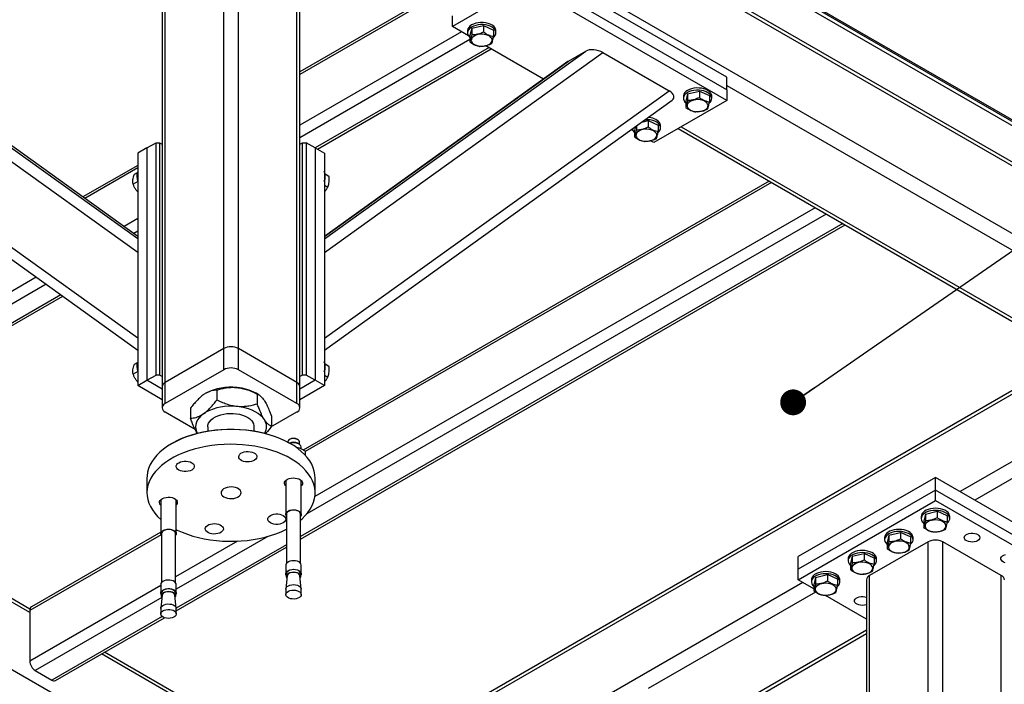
# Model space of a CAD drawing. Header units: millimetres. Extents: x 5 to 589, y 5 to 415.
# Tile 67 of 74: x 494 to 532, y 350 to 376. Entities that reach past the tile are written whole.
import ezdxf

# ---------------------------------------------------------------- set-up
doc = ezdxf.new("R2010")
doc.units = ezdxf.units.MM
doc.layers.add('NOTES', color=6, linetype='Continuous')
doc.layers.add('TRAIT-FORT', color=4, linetype='Continuous', lineweight=25)
doc.dimstyles.new('SLDDIMSTYLE4', dxfattribs={"dimtxt": 0.18, "dimasz": 1, "dimexe": 0, "dimexo": 0.0625, "dimgap": 0, "dimtad": 0, "dimtih": 1, "dimtoh": 1, "dimdec": 0, "dimrnd": 1e-09, "dimzin": 0, "dimdsep": 46, "dimtxsty": 'Standard', "dimblk1": 'DOT', "dimblk2": 'DOT', "dimsah": 1, "dimcen": 0.09, "dimadec": 0, "dimazin": 0, "dimtfac": 1, "dimtdec": 0, "dimtofl": 0, "dimtmove": 0, "dimatfit": 3, "dimldrblk": 'DOT', "dimfxl": 1, "dimfrac": 2, "dimtolj": 1, "dimtzin": 0, "dimarcsym": 0})

# ---------------------------------------------------------------- blocks, each defined once
blk = doc.blocks.new('_Dot')
at = {"color": 0, "linetype": 'ByBlock', "lineweight": -2}
blk.add_line((-0.5, 0), (-1, 0), dxfattribs=at)
at = {"color": 0, "linetype": 'ByBlock', "const_width": 0.5}
blk.add_lwpolyline([(-0.25, 0, 1), (0.25, 0, 1)], format="xyb", close=True, dxfattribs=at)

msp = doc.modelspace()

# ---------------------------------------------------------------- linework, layer by layer
at = {"layer": 'TRAIT-FORT', "color": 4, "linetype": 'Continuous', "lineweight": 25}
for p, q in [((502.131, 389.479), (565.771, 352.741)), ((502.131, 389.418), (565.771, 352.679)), ((565.771, 352.516), (502.131, 389.254)), ((563.837, 352.216), (502.131, 387.838)), ((502.131, 387.703), (564.003, 351.985)), ((501.848, 363.207), (501.848, 383.702)), ((502.414, 363.207), (502.414, 383.702)), ((499.468, 382.233), (499.468, 361.737)), ((499.586, 361.901), (499.586, 382.396)), ((504.677, 361.901), (504.677, 382.396)), ((504.794, 361.737), (504.794, 382.233)), ((507.258, 382.131), (560.22, 351.556)), ((521.294, 373.701), (513.516, 378.192)), ((521.294, 373.211), (513.516, 377.702)), ((513.516, 377.293), (510.687, 375.661)), ((521.294, 372.803), (513.516, 377.293)), ((510.199, 377.032), (504.794, 373.912)), ((510.287, 376.981), (504.794, 373.81)), ((510.687, 375.661), (510.687, 376.069)), ((511.303, 375.305), (510.687, 375.661)), ((511.431, 375.59), (511.364, 375.309)), ((511.431, 375.59), (511.886, 375.696)), ((511.431, 375.59), (511.431, 375.345)), ((511.886, 375.696), (511.886, 375.451)), ((511.886, 375.696), (512.273, 375.522)), ((511.04, 375.457), (504.794, 371.851)), ((511.269, 375.497), (511.269, 375.416)), ((511.364, 375.309), (511.364, 375.064)), ((512.273, 375.522), (512.273, 375.277)), ((512.369, 375.416), (512.369, 375.497)), ((511.364, 375.153), (504.794, 371.361)), ((512.101, 374.844), (505.382, 370.965)), ((514.206, 373.629), (511.98, 374.914)), ((498.525, 366.92), (487.761, 374.651)), ((498.525, 367.45), (488.423, 374.707)), ((505.47, 370.915), (512.189, 374.794)), ((505.737, 367.45), (515.84, 374.707)), ((505.737, 366.92), (516.501, 374.651)), ((515.168, 374.319), (515.84, 374.707)), ((516.501, 374.651), (519.059, 373.175)), ((498.525, 367.545), (489.095, 374.319)), ((498.525, 367.547), (489.116, 374.305)), ((505.737, 367.545), (515.168, 374.319)), ((515.146, 374.305), (505.737, 367.547)), ((521.294, 373.211), (521.294, 373.701)), ((521.294, 373.375), (544.558, 359.945)), ((498.525, 363.606), (485.204, 373.175)), ((505.737, 363.606), (519.059, 373.175)), ((519.612, 372.966), (519.612, 372.885)), ((519.775, 373.059), (519.708, 372.778)), ((519.775, 373.059), (520.23, 373.165)), ((519.775, 373.059), (519.775, 372.814)), ((520.23, 373.165), (520.23, 372.921)), ((520.23, 373.165), (520.617, 372.991)), ((520.617, 372.991), (520.617, 372.747)), ((520.712, 372.885), (520.712, 372.966)), ((521.294, 373.211), (521.294, 372.803)), ((485.086, 372.807), (498.525, 363.154)), ((505.737, 363.154), (519.176, 372.807)), ((521.294, 372.803), (518.465, 371.17)), ((519.708, 372.778), (519.708, 372.533)), ((517.766, 371.794), (517.728, 371.635)), ((517.795, 371.815), (517.795, 371.671)), ((518.004, 371.965), (518.25, 372.022)), ((518.25, 372.022), (518.25, 371.778)), ((518.25, 372.022), (518.637, 371.848)), ((518.637, 371.848), (518.637, 371.604)), ((518.733, 371.742), (518.733, 371.823)), ((519.526, 371.783), (542.295, 358.639)), ((517.667, 371.631), (517.596, 371.672)), ((517.728, 371.635), (517.728, 371.39)), ((519.409, 371.715), (542.178, 358.571)), ((498.878, 370.964), (499.232, 371.169)), ((499.232, 362.187), (499.232, 371.169)), ((499.232, 371.169), (499.373, 371.169)), ((499.373, 371.169), (499.373, 362.187)), ((499.373, 371.169), (499.468, 371.114)), ((504.794, 371.114), (504.889, 371.169)), ((504.889, 362.187), (504.889, 371.169)), ((504.889, 371.169), (505.03, 371.169)), ((505.03, 371.169), (505.03, 362.187)), ((505.384, 370.964), (505.03, 371.169)), ((518.465, 371.17), (518.344, 371.24)), ((498.878, 370.964), (498.525, 370.76)), ((498.525, 370.76), (498.525, 361.778)), ((498.878, 370.964), (498.878, 361.982)), ((505.384, 370.964), (505.384, 361.982)), ((505.384, 370.964), (505.737, 370.76)), ((505.737, 370.76), (505.737, 361.778)), ((498.525, 370.293), (496.405, 369.069)), ((498.525, 370.191), (496.484, 369.013)), ((498.507, 370.005), (498.39, 369.937)), ((505.766, 369.962), (505.915, 369.876)), ((498.525, 369.667), (498.347, 369.564)), ((522.927, 369.684), (504.917, 359.287)), ((523.015, 369.634), (504.998, 359.232)), ((505.737, 369.532), (505.873, 369.454)), ((525.136, 368.409), (505.057, 356.817)), ((524.712, 368.654), (505.371, 357.489)), ((498.525, 368.232), (497.996, 367.926)), ((525.773, 368.041), (504.821, 355.946)), ((504.821, 355.845), (525.861, 367.991)), ((498.525, 367.742), (498.375, 367.655)), ((494.606, 365.969), (481.625, 358.475)), ((494.984, 365.697), (481.837, 358.108)), ((495.551, 365.29), (482.474, 357.741)), ((482.624, 357.726), (495.629, 365.234)), ((506.02, 343.658), (471.136, 363.796)), ((501.848, 363.207), (499.586, 361.901)), ((501.848, 362.39), (501.848, 363.207)), ((504.677, 361.901), (502.414, 363.207)), ((502.414, 362.39), (502.414, 363.207)), ((498.507, 362.656), (498.39, 362.588)), ((534.753, 362.857), (506.02, 346.27)), ((534.635, 362.925), (506.103, 346.454)), ((498.525, 362.318), (498.347, 362.215)), ((501.848, 362.39), (499.586, 361.084)), ((504.677, 361.084), (502.414, 362.39)), ((505.766, 362.614), (505.915, 362.527)), ((498.525, 361.778), (498.878, 361.982)), ((498.878, 361.982), (499.232, 362.187)), ((499.468, 361.642), (498.878, 361.982)), ((499.373, 362.187), (499.232, 362.187)), ((499.468, 362.132), (499.373, 362.187)), ((499.586, 361.084), (499.586, 361.901)), ((504.677, 361.084), (504.677, 361.901)), ((504.889, 362.187), (504.794, 362.132)), ((505.384, 361.982), (504.794, 361.642)), ((505.03, 362.187), (504.889, 362.187)), ((505.384, 361.982), (505.03, 362.187)), ((505.737, 361.778), (505.384, 361.982)), ((505.737, 362.183), (505.873, 362.105)), ((499.468, 361.234), (498.525, 361.778)), ((499.468, 361.737), (499.468, 360.921)), ((501.58, 361.607), (501.58, 361.219)), ((505.737, 361.778), (504.794, 361.234)), ((504.794, 360.921), (504.794, 361.737)), ((537.016, 361.551), (530.309, 357.679)), ((501.159, 361.482), (501.154, 361.479)), ((503.201, 361.426), (503.104, 361.482)), ((503.145, 361.453), (503.145, 361.065)), ((537.416, 361.129), (530.875, 357.353)), ((499.586, 360.758), (500.745, 360.088)), ((500.566, 360.901), (500.566, 360.514)), ((503.675, 360.179), (504.677, 360.758)), ((503.696, 360.593), (503.696, 360.206)), ((501.231, 360.186), (501.231, 360.02)), ((503.031, 360.02), (503.031, 360.186)), ((504.321, 359.6), (504.321, 359.594)), ((504.405, 359.702), (504.387, 359.692)), ((504.705, 359.692), (504.687, 359.702)), ((504.771, 359.511), (504.771, 359.6)), ((499.868, 359.553), (499.833, 359.532)), ((504.43, 359.532), (504.394, 359.553)), ((504.758, 359.518), (504.705, 359.549)), ((504.846, 359.323), (504.846, 359.396)), ((504.998, 359.238), (504.998, 359.09)), ((494.353, 353.006), (484.4, 358.751)), ((494.358, 353.138), (484.517, 358.819)), ((498.881, 358.206), (498.881, 357.634)), ((504.246, 358.112), (504.246, 356.803)), ((504.846, 356.803), (504.846, 358.112)), ((505.381, 357.634), (505.381, 358.206)), ((529.355, 358.23), (524.051, 355.169)), ((529.355, 357.74), (529.355, 358.23)), ((534.658, 355.169), (529.355, 358.23)), ((529.355, 357.74), (524.051, 354.679)), ((534.658, 354.679), (529.355, 357.74)), ((529.355, 357.332), (529.355, 357.74)), ((499.416, 357.365), (499.416, 356.056)), ((500.016, 356.056), (500.016, 357.365)), ((524.051, 354.271), (529.355, 357.332)), ((529.355, 357.332), (534.658, 354.271)), ((504.271, 356.803), (504.271, 354.905)), ((504.821, 354.905), (504.821, 356.803)), ((528.805, 356.72), (528.805, 356.638)), ((528.968, 356.812), (528.9, 356.532)), ((528.968, 356.812), (529.422, 356.919)), ((528.968, 356.812), (528.968, 356.568)), ((529.422, 356.919), (529.422, 356.674)), ((529.81, 356.745), (529.422, 356.919)), ((529.81, 356.745), (529.81, 356.5)), ((529.905, 356.638), (529.905, 356.72)), ((528.9, 356.532), (528.9, 356.287)), ((499.425, 356.015), (494.353, 353.088)), ((499.416, 356.112), (494.415, 353.225)), ((499.441, 356.056), (499.441, 354.158)), ((499.991, 354.158), (499.991, 356.056)), ((503.547, 355.946), (500.016, 353.907)), ((527.391, 355.903), (527.391, 355.822)), ((527.553, 355.996), (527.486, 355.715)), ((527.553, 355.996), (528.008, 356.102)), ((527.553, 355.996), (527.553, 355.751)), ((528.008, 356.102), (528.008, 355.858)), ((528.395, 355.928), (528.008, 356.102)), ((528.395, 355.928), (528.395, 355.684)), ((528.491, 355.822), (528.491, 355.903)), ((502.384, 355.764), (499.991, 354.383)), ((504.271, 355.629), (500.016, 353.172)), ((500.016, 353.071), (504.271, 355.527)), ((529.072, 355.74), (526.809, 354.434)), ((527.486, 355.715), (527.486, 355.47)), ((529.072, 335.245), (529.072, 355.74)), ((529.638, 335.245), (529.638, 355.74)), ((531.9, 354.434), (529.638, 355.74)), ((524.051, 354.679), (524.051, 355.169)), ((525.976, 355.087), (525.976, 355.005)), ((526.139, 355.179), (526.072, 354.899)), ((526.139, 355.179), (526.594, 355.286)), ((526.139, 355.179), (526.139, 354.935)), ((526.594, 355.286), (526.594, 355.041)), ((526.981, 355.112), (526.594, 355.286)), ((526.981, 355.112), (526.981, 354.867)), ((527.076, 355.005), (527.076, 355.087)), ((504.246, 354.836), (504.246, 354.505)), ((504.846, 354.505), (504.846, 354.836)), ((524.051, 354.271), (524.051, 354.679)), ((526.072, 354.899), (526.072, 354.654)), ((504.301, 354.424), (504.247, 353.921)), ((504.271, 354.505), (504.271, 354.415)), ((504.845, 353.921), (504.791, 354.424)), ((504.821, 354.415), (504.821, 354.505)), ((524.657, 353.921), (524.051, 354.271)), ((524.562, 354.271), (524.562, 354.189)), ((524.725, 354.363), (524.657, 354.082)), ((524.725, 354.363), (525.18, 354.47)), ((524.725, 354.363), (524.725, 354.118)), ((525.18, 354.47), (525.18, 354.225)), ((525.567, 354.296), (525.18, 354.47)), ((525.567, 354.296), (525.567, 354.051)), ((525.662, 354.189), (525.662, 354.271)), ((526.692, 354.271), (526.692, 333.775)), ((526.809, 333.939), (526.809, 354.434)), ((531.9, 333.939), (531.9, 354.434)), ((499.416, 354.051), (494.353, 351.128)), ((499.416, 354.089), (499.416, 353.758)), ((500.016, 353.758), (500.016, 354.089)), ((504.246, 353.911), (504.246, 353.701)), ((504.846, 353.701), (504.846, 353.911)), ((524.228, 354.169), (506.02, 343.658)), ((524.657, 354.082), (524.657, 353.838)), ((499.461, 353.587), (494.565, 350.76)), ((499.471, 353.677), (499.417, 353.174)), ((499.441, 353.758), (499.441, 353.668)), ((500.016, 353.174), (499.962, 353.677)), ((499.991, 353.668), (499.991, 353.758)), ((524.716, 353.797), (518.253, 350.066)), ((526.692, 352.746), (525.1, 353.665)), ((499.416, 353.163), (499.416, 352.954)), ((500.016, 352.954), (500.016, 353.163)), ((494.353, 353.088), (494.353, 351.128)), ((499.468, 352.856), (495.202, 350.393)), ((495.352, 350.378), (499.558, 352.806)), ((526.692, 352.325), (520.516, 348.76)), ((520.633, 348.692), (526.692, 352.19)), ((506.02, 346.27), (497.128, 351.404)), ((506.046, 346.391), (497.245, 351.471)), ((494.565, 350.76), (495.202, 350.393))]:
    msp.add_line(p, q, dxfattribs=at)
at = {"layer": 'TRAIT-FORT', "color": 4, "linetype": 'Continuous', "lineweight": 25, "flags": 128}
for points in [[(512.327, 375.619), (512.281, 375.669), (512.22, 375.714), (512.147, 375.752), (512.063, 375.782), (511.971, 375.802), (511.874, 375.813), (511.776, 375.814), (511.678, 375.804), (511.586, 375.785), (511.5, 375.756), (511.425, 375.719), (511.363, 375.675), (511.315, 375.625), (511.284, 375.572), (511.269, 375.515), (511.269, 375.497)], [(512.327, 375.537), (512.281, 375.587), (512.22, 375.632), (512.147, 375.67), (512.063, 375.7), (511.971, 375.721), (511.874, 375.731), (511.776, 375.732), (511.678, 375.723), (511.586, 375.703), (511.5, 375.675), (511.425, 375.638), (511.363, 375.594), (511.315, 375.544), (511.284, 375.49), (511.269, 375.434), (511.273, 375.377), (511.294, 375.321), (511.331, 375.268), (511.364, 375.237)], [(512.067, 375.314), (511.995, 375.339), (511.916, 375.356), (511.832, 375.363), (511.748, 375.359), (511.667, 375.346), (511.592, 375.323), (511.528, 375.291), (511.476, 375.253), (511.439, 375.209), (511.419, 375.162), (511.416, 375.113), (511.431, 375.065), (511.462, 375.02), (511.51, 374.98), (511.57, 374.946), (511.642, 374.92), (511.722, 374.904), (511.805, 374.897), (511.889, 374.9), (511.97, 374.914), (512.045, 374.937), (512.109, 374.968), (512.161, 375.007), (512.198, 375.05), (512.218, 375.098), (512.221, 375.146), (512.206, 375.194), (512.175, 375.24), (512.127, 375.28), (512.067, 375.314)], [(520.671, 373.088), (520.625, 373.138), (520.564, 373.183), (520.491, 373.221), (520.407, 373.251), (520.315, 373.271), (520.218, 373.282), (520.119, 373.283), (520.022, 373.273), (519.93, 373.254), (519.844, 373.225), (519.769, 373.188), (519.707, 373.144), (519.659, 373.095), (519.628, 373.041), (519.613, 372.984), (519.612, 372.966)], [(520.671, 373.006), (520.625, 373.057), (520.564, 373.101), (520.491, 373.139), (520.407, 373.169), (520.315, 373.19), (520.218, 373.201), (520.119, 373.201), (520.022, 373.192), (519.93, 373.172), (519.844, 373.144), (519.769, 373.107), (519.707, 373.063), (519.659, 373.013), (519.628, 372.959), (519.613, 372.903), (519.617, 372.846), (519.637, 372.79), (519.675, 372.738), (519.708, 372.706)], [(520.41, 372.783), (520.339, 372.809), (520.259, 372.825), (520.176, 372.832), (520.092, 372.828), (520.011, 372.815), (519.936, 372.792), (519.872, 372.761), (519.82, 372.722), (519.783, 372.678), (519.762, 372.631), (519.76, 372.582), (519.774, 372.534), (519.806, 372.489), (519.854, 372.449), (519.914, 372.415), (519.986, 372.389), (520.065, 372.373), (520.149, 372.366), (520.233, 372.369), (520.314, 372.383), (520.389, 372.406), (520.453, 372.437), (520.505, 372.476), (520.542, 372.52), (520.562, 372.567), (520.565, 372.616), (520.55, 372.664), (520.519, 372.709), (520.471, 372.749), (520.41, 372.783)], [(518.691, 371.863), (518.645, 371.914), (518.584, 371.959), (518.511, 371.996), (518.427, 372.026), (518.335, 372.047), (518.238, 372.058), (518.14, 372.058), (518.134, 372.058)], [(518.431, 371.64), (518.359, 371.666), (518.28, 371.682), (518.196, 371.689), (518.112, 371.685), (518.031, 371.672), (517.956, 371.649), (517.892, 371.618), (517.84, 371.579), (517.803, 371.535), (517.783, 371.488), (517.78, 371.439), (517.795, 371.391), (517.826, 371.346), (517.874, 371.306), (517.934, 371.272), (518.006, 371.246), (518.085, 371.23), (518.169, 371.223), (518.253, 371.227), (518.334, 371.24), (518.409, 371.263), (518.473, 371.294), (518.525, 371.333), (518.562, 371.377), (518.582, 371.424), (518.585, 371.473), (518.57, 371.521), (518.539, 371.566), (518.491, 371.606), (518.431, 371.64)], [(502.362, 360.969), (502.203, 360.979), (502.043, 360.978), (501.885, 360.967), (501.729, 360.945), (501.579, 360.913), (501.437, 360.871), (501.304, 360.82), (501.182, 360.76), (501.073, 360.693)], [(503.421, 360.462), (503.356, 360.546), (503.276, 360.626), (503.179, 360.7), (503.069, 360.766), (502.946, 360.825), (502.812, 360.876), (502.669, 360.917), (502.518, 360.948), (502.362, 360.969)], [(501.073, 360.693), (500.978, 360.618), (500.899, 360.538), (500.836, 360.453), (500.791, 360.365), (500.765, 360.274), (500.756, 360.182), (500.766, 360.089), (500.795, 359.999), (500.827, 359.934)], [(501.231, 360.186), (501.239, 360.255), (501.265, 360.326), (501.307, 360.395), (501.365, 360.459), (501.438, 360.518), (501.525, 360.57), (501.624, 360.615), (501.732, 360.652), (501.848, 360.679), (501.97, 360.697), (502.095, 360.705), (502.22, 360.703), (502.344, 360.691), (502.464, 360.669), (502.577, 360.637), (502.681, 360.597), (502.775, 360.549), (502.856, 360.494), (502.923, 360.433), (502.975, 360.367)], [(505.381, 358.206), (505.374, 358.327), (505.35, 358.465), (505.308, 358.602), (505.249, 358.736), (505.172, 358.867), (505.079, 358.995), (504.97, 359.119), (504.846, 359.237), (504.707, 359.35), (504.553, 359.457), (504.386, 359.557), (504.207, 359.649), (504.017, 359.734), (503.816, 359.81), (503.607, 359.878), (503.389, 359.936), (503.164, 359.985), (502.934, 360.024), (502.699, 360.053), (502.461, 360.072), (502.221, 360.081), (501.981, 360.08), (501.742, 360.069), (501.505, 360.047), (501.271, 360.015), (501.042, 359.974), (500.818, 359.922), (500.602, 359.862), (500.395, 359.792), (500.197, 359.714), (500.009, 359.627), (499.833, 359.533)], [(499.868, 359.553), (500.044, 359.647), (500.231, 359.733), (500.429, 359.811), (500.636, 359.88), (500.852, 359.94), (501.074, 359.99), (501.303, 360.031), (501.536, 360.062), (501.773, 360.082), (502.012, 360.093), (502.251, 360.093), (502.489, 360.082), (502.726, 360.062), (502.959, 360.031), (503.188, 359.99), (503.411, 359.94), (503.626, 359.88), (503.834, 359.811), (504.031, 359.733), (504.219, 359.647), (504.394, 359.553), (504.394, 359.553)], [(504.66, 359.712), (504.6, 359.726), (504.537, 359.73), (504.474, 359.723), (504.417, 359.706), (504.37, 359.681), (504.338, 359.649), (504.322, 359.613), (504.321, 359.6)], [(499.833, 359.533), (499.67, 359.431), (499.52, 359.323), (499.384, 359.208), (499.263, 359.088), (499.158, 358.964), (499.069, 358.835), (498.997, 358.703), (498.942, 358.568), (498.905, 358.431), (498.885, 358.293), (498.881, 358.206)], [(504.821, 356.581), (504.878, 356.632), (504.999, 356.752), (505.104, 356.877), (505.193, 357.005), (505.265, 357.138), (505.32, 357.273), (505.358, 357.41), (505.378, 357.548), (505.38, 357.686), (505.364, 357.825), (505.331, 357.962), (505.281, 358.098), (505.213, 358.231), (505.128, 358.36), (505.027, 358.486), (504.91, 358.607), (504.778, 358.723), (504.632, 358.833), (504.471, 358.936), (504.298, 359.032), (504.114, 359.121), (503.918, 359.202), (503.713, 359.273), (503.499, 359.336), (503.277, 359.39), (503.049, 359.434), (502.817, 359.468), (502.58, 359.493), (502.341, 359.507), (502.101, 359.51), (501.861, 359.504), (501.623, 359.487), (501.387, 359.461), (501.155, 359.424), (500.929, 359.377), (500.709, 359.321), (500.498, 359.256), (500.294, 359.182), (500.101, 359.1), (499.92, 359.009), (499.75, 358.911), (499.593, 358.806), (499.45, 358.695), (499.322, 358.577), (499.209, 358.455), (499.112, 358.328), (499.031, 358.198), (498.968, 358.064), (498.921, 357.928), (498.892, 357.79), (498.881, 357.652), (498.888, 357.513), (498.912, 357.375), (498.954, 357.239), (499.014, 357.104), (499.09, 356.973), (499.183, 356.845), (499.292, 356.721), (499.416, 356.603)], [(502.688, 358.833), (502.615, 358.85), (502.55, 358.875), (502.497, 358.908), (502.457, 358.948), (502.434, 358.991), (502.428, 359.036), (502.44, 359.081), (502.469, 359.123), (502.513, 359.16), (502.57, 359.191), (502.638, 359.214), (502.713, 359.227), (502.791, 359.23), (502.869, 359.224), (502.942, 359.207), (503.007, 359.182), (503.06, 359.148), (503.099, 359.109), (503.122, 359.066), (503.128, 359.021), (503.116, 358.976), (503.088, 358.934), (503.044, 358.897), (502.986, 358.866), (502.918, 358.843), (502.843, 358.83), (502.765, 358.826), (502.688, 358.833)], [(500.611, 358.512), (500.55, 358.484), (500.479, 358.464), (500.403, 358.454), (500.324, 358.454), (500.248, 358.464), (500.177, 358.484), (500.116, 358.512), (500.067, 358.547), (500.033, 358.588), (500.016, 358.632), (500.016, 358.677), (500.033, 358.722), (500.067, 358.762), (500.116, 358.798), (500.177, 358.826), (500.248, 358.846), (500.324, 358.856), (500.403, 358.856), (500.479, 358.846), (500.55, 358.826), (500.611, 358.798), (500.66, 358.762), (500.694, 358.722), (500.711, 358.677), (500.711, 358.632), (500.694, 358.588), (500.66, 358.547), (500.611, 358.512)], [(504.208, 357.956), (504.196, 358), (504.202, 358.045), (504.225, 358.089), (504.264, 358.128), (504.318, 358.161), (504.382, 358.187), (504.455, 358.203), (504.533, 358.21), (504.611, 358.206), (504.686, 358.193), (504.754, 358.17), (504.811, 358.14), (504.855, 358.102), (504.884, 358.06), (504.896, 358.015), (504.89, 357.97), (504.867, 357.927), (504.846, 357.904)], [(501.764, 357.56), (501.8, 357.516), (501.852, 357.478), (501.917, 357.447), (501.992, 357.425), (502.073, 357.412), (502.157, 357.41), (502.24, 357.419), (502.317, 357.437), (502.387, 357.465), (502.444, 357.501), (502.486, 357.543), (502.512, 357.589), (502.52, 357.637), (502.51, 357.685), (502.482, 357.731), (502.438, 357.772), (502.379, 357.807), (502.309, 357.834), (502.231, 357.851), (502.148, 357.859), (502.064, 357.855), (501.983, 357.842), (501.909, 357.819), (501.846, 357.787), (501.796, 357.748), (501.761, 357.703), (501.744, 357.656), (501.745, 357.607), (501.764, 357.56)], [(504.246, 357.904), (504.237, 357.913), (504.208, 357.956)], [(499.416, 357.157), (499.407, 357.166), (499.378, 357.209), (499.367, 357.253), (499.372, 357.298), (499.396, 357.342), (499.435, 357.381), (499.488, 357.414), (499.553, 357.439), (499.626, 357.456), (499.703, 357.463), (499.781, 357.459), (499.856, 357.446), (499.924, 357.423), (499.982, 357.393), (500.026, 357.355), (500.054, 357.313), (500.054, 357.313)], [(504.271, 356.734), (504.25, 356.776), (504.247, 356.819), (504.263, 356.861), (504.297, 356.9), (504.347, 356.933), (504.409, 356.957), (504.479, 356.972), (504.554, 356.977), (504.628, 356.97), (504.698, 356.953)], [(504.685, 356.94), (504.619, 356.957), (504.548, 356.962), (504.476, 356.957), (504.41, 356.941), (504.353, 356.916), (504.309, 356.884), (504.281, 356.846), (504.271, 356.804), (504.271, 356.803)], [(504.698, 356.953), (504.757, 356.926), (504.804, 356.892), (504.834, 356.853), (504.846, 356.81), (504.839, 356.766), (504.821, 356.734)], [(529.905, 356.72), (529.901, 356.759), (529.88, 356.814), (529.842, 356.867), (529.789, 356.915), (529.721, 356.957), (529.642, 356.991), (529.554, 357.016), (529.459, 357.032), (529.361, 357.037), (529.263, 357.033), (529.168, 357.018), (529.078, 356.994), (528.998, 356.961), (528.929, 356.921), (528.874, 356.874), (528.834, 356.821), (528.811, 356.766), (528.805, 356.72)], [(529.802, 356.454), (529.81, 356.46), (529.858, 356.51), (529.89, 356.564), (529.904, 356.62), (529.901, 356.677), (529.88, 356.733), (529.842, 356.785), (529.789, 356.833), (529.721, 356.875), (529.642, 356.909), (529.554, 356.934), (529.459, 356.95), (529.361, 356.956), (529.263, 356.951), (529.168, 356.937), (529.078, 356.913), (528.998, 356.88), (528.929, 356.839), (528.874, 356.792), (528.834, 356.74), (528.811, 356.685), (528.805, 356.628), (528.817, 356.571), (528.847, 356.517), (528.847, 356.517)], [(503.651, 356.757), (503.713, 356.785), (503.783, 356.805), (503.86, 356.815), (503.938, 356.815), (504.015, 356.805), (504.085, 356.785), (504.146, 356.757), (504.195, 356.721), (504.229, 356.681), (504.247, 356.636), (504.247, 356.591), (504.229, 356.547), (504.195, 356.506), (504.146, 356.471), (504.085, 356.443), (504.015, 356.423), (503.938, 356.413), (503.86, 356.413), (503.783, 356.423), (503.713, 356.443), (503.651, 356.471), (503.603, 356.506), (503.569, 356.547), (503.551, 356.591), (503.551, 356.636), (503.569, 356.681), (503.603, 356.721), (503.651, 356.757)], [(529.107, 356.169), (529.178, 356.143), (529.258, 356.126), (529.341, 356.119), (529.426, 356.123), (529.507, 356.136), (529.581, 356.159), (529.646, 356.191), (529.698, 356.229), (529.734, 356.273), (529.755, 356.32), (529.758, 356.369), (529.743, 356.417), (529.711, 356.462), (529.664, 356.503), (529.603, 356.536), (529.531, 356.562), (529.452, 356.579), (529.368, 356.585), (529.284, 356.582), (529.203, 356.568), (529.128, 356.545), (529.064, 356.514), (529.012, 356.476), (528.975, 356.432), (528.955, 356.384), (528.952, 356.336), (528.967, 356.288), (528.999, 356.243), (529.046, 356.202), (529.107, 356.169)], [(499.441, 355.987), (499.429, 356.007), (499.417, 356.05), (499.423, 356.093), (499.448, 356.134), (499.49, 356.17), (499.547, 356.199), (499.614, 356.219), (499.687, 356.229), (499.762, 356.228), (499.834, 356.216), (499.899, 356.194), (499.953, 356.163), (499.991, 356.126), (500.012, 356.084), (500.015, 356.041), (499.999, 355.998), (499.991, 355.987)], [(499.991, 356.056), (499.982, 356.097), (499.955, 356.135), (499.912, 356.168), (499.855, 356.193), (499.789, 356.21), (499.718, 356.215), (499.647, 356.21), (499.58, 356.194), (499.523, 356.169), (499.479, 356.137), (499.451, 356.098), (499.441, 356.057), (499.441, 356.056)], [(500.016, 356.21), (500.055, 356.191), (500.245, 356.106), (500.446, 356.03), (500.656, 355.963), (500.874, 355.904), (501.098, 355.855), (501.329, 355.816), (501.564, 355.787), (501.801, 355.768), (502.041, 355.759), (502.281, 355.76), (502.521, 355.772), (502.758, 355.793), (502.992, 355.825), (503.221, 355.867), (503.444, 355.918), (503.66, 355.979), (503.868, 356.048), (504.066, 356.127), (504.253, 356.213), (504.271, 356.222)], [(501.575, 356.435), (501.648, 356.419), (501.712, 356.393), (501.766, 356.36), (501.805, 356.321), (501.828, 356.278), (501.834, 356.233), (501.822, 356.188), (501.794, 356.146), (501.749, 356.109), (501.692, 356.078), (501.624, 356.055), (501.549, 356.042), (501.471, 356.038), (501.394, 356.045), (501.321, 356.062), (501.256, 356.087), (501.203, 356.12), (501.163, 356.16), (501.14, 356.203), (501.134, 356.248), (501.146, 356.293), (501.175, 356.335), (501.219, 356.372), (501.276, 356.403), (501.344, 356.425), (501.419, 356.439), (501.497, 356.442), (501.575, 356.435)], [(528.491, 355.903), (528.486, 355.942), (528.466, 355.998), (528.428, 356.051), (528.375, 356.099), (528.307, 356.14), (528.228, 356.174), (528.14, 356.199), (528.045, 356.215), (527.947, 356.221), (527.849, 356.217), (527.753, 356.202), (527.664, 356.178), (527.584, 356.145), (527.515, 356.104), (527.459, 356.057), (527.42, 356.005), (527.396, 355.95), (527.391, 355.903)], [(528.847, 356.517), (528.892, 356.466), (528.9, 356.46)], [(528.388, 355.637), (528.396, 355.644), (528.444, 355.694), (528.475, 355.748), (528.49, 355.804), (528.486, 355.861), (528.466, 355.916), (528.428, 355.969), (528.375, 356.017), (528.307, 356.058), (528.228, 356.092), (528.14, 356.118), (528.045, 356.134), (527.947, 356.139), (527.849, 356.135), (527.753, 356.12), (527.664, 356.096), (527.584, 356.063), (527.515, 356.023), (527.459, 355.976), (527.42, 355.923), (527.396, 355.868), (527.391, 355.811), (527.403, 355.755), (527.432, 355.7), (527.432, 355.7)], [(530.981, 355.781), (530.922, 355.754), (530.853, 355.737), (530.778, 355.73), (530.704, 355.734), (530.633, 355.749), (530.571, 355.774), (530.521, 355.806), (530.487, 355.845), (530.47, 355.887), (530.473, 355.931), (530.494, 355.972), (530.532, 356.01), (530.585, 356.04), (530.65, 356.062), (530.722, 356.075), (530.797, 356.076), (530.871, 356.066), (530.938, 356.047), (530.994, 356.018), (531.036, 355.982), (531.062, 355.941), (531.069, 355.898), (531.057, 355.855), (531.027, 355.815), (530.981, 355.781)], [(527.076, 355.087), (527.072, 355.126), (527.051, 355.182), (527.014, 355.234), (526.96, 355.282), (526.893, 355.324), (526.814, 355.358), (526.726, 355.383), (526.631, 355.399), (526.533, 355.405), (526.434, 355.4), (526.339, 355.386), (526.25, 355.362), (526.169, 355.329), (526.1, 355.288), (526.045, 355.241), (526.005, 355.189), (525.982, 355.133), (525.976, 355.087)], [(527.432, 355.7), (527.478, 355.65), (527.486, 355.643)], [(527.693, 355.352), (527.764, 355.326), (527.844, 355.31), (527.927, 355.303), (528.011, 355.307), (528.092, 355.32), (528.167, 355.343), (528.231, 355.374), (528.283, 355.413), (528.32, 355.457), (528.34, 355.504), (528.343, 355.553), (528.329, 355.601), (528.297, 355.646), (528.249, 355.686), (528.189, 355.72), (528.117, 355.746), (528.038, 355.762), (527.954, 355.769), (527.87, 355.766), (527.789, 355.752), (527.714, 355.729), (527.65, 355.698), (527.598, 355.659), (527.561, 355.615), (527.541, 355.568), (527.538, 355.519), (527.553, 355.471), (527.584, 355.426), (527.632, 355.386), (527.693, 355.352)], [(526.974, 354.821), (526.982, 354.827), (527.03, 354.877), (527.061, 354.931), (527.075, 354.987), (527.072, 355.044), (527.051, 355.1), (527.014, 355.153), (526.96, 355.2), (526.893, 355.242), (526.814, 355.276), (526.726, 355.301), (526.631, 355.317), (526.533, 355.323), (526.434, 355.318), (526.339, 355.304), (526.25, 355.28), (526.169, 355.247), (526.1, 355.206), (526.045, 355.159), (526.005, 355.107), (525.982, 355.052), (525.977, 354.995), (525.989, 354.938), (526.018, 354.884), (526.018, 354.884)], [(532.047, 354.933), (531.985, 354.957), (531.935, 354.99), (531.901, 355.028), (531.885, 355.071), (531.887, 355.114), (531.908, 355.156), (531.946, 355.193), (531.999, 355.224), (532.064, 355.246)], [(504.698, 354.985), (504.628, 355.002), (504.554, 355.009), (504.479, 355.004), (504.409, 354.99), (504.347, 354.965), (504.297, 354.932), (504.263, 354.894), (504.247, 354.851), (504.246, 354.836)], [(504.271, 354.436), (504.25, 354.477), (504.247, 354.52), (504.263, 354.563), (504.297, 354.602), (504.347, 354.634), (504.409, 354.659), (504.479, 354.674), (504.554, 354.678), (504.628, 354.671), (504.698, 354.654)], [(504.685, 354.642), (504.619, 354.658), (504.548, 354.664), (504.476, 354.659), (504.41, 354.643), (504.353, 354.618), (504.309, 354.585), (504.281, 354.547), (504.271, 354.506), (504.271, 354.505)], [(504.698, 354.654), (504.757, 354.628), (504.804, 354.594), (504.834, 354.554), (504.846, 354.511), (504.839, 354.468), (504.821, 354.436)], [(526.018, 354.884), (526.064, 354.834), (526.072, 354.827)], [(526.278, 354.536), (526.35, 354.51), (526.429, 354.493), (526.513, 354.487), (526.597, 354.49), (526.678, 354.504), (526.753, 354.527), (526.817, 354.558), (526.869, 354.596), (526.906, 354.64), (526.926, 354.688), (526.929, 354.736), (526.914, 354.784), (526.883, 354.829), (526.835, 354.87), (526.774, 354.904), (526.703, 354.929), (526.623, 354.946), (526.54, 354.953), (526.456, 354.949), (526.375, 354.936), (526.3, 354.913), (526.235, 354.881), (526.184, 354.843), (526.147, 354.799), (526.126, 354.752), (526.124, 354.703), (526.138, 354.655), (526.17, 354.61), (526.218, 354.57), (526.278, 354.536)], [(500.016, 354.089), (500.012, 354.116), (499.991, 354.158), (499.953, 354.195), (499.899, 354.226), (499.834, 354.248), (499.762, 354.26), (499.687, 354.261), (499.614, 354.251), (499.547, 354.231), (499.49, 354.203), (499.448, 354.167), (499.423, 354.126), (499.416, 354.089)], [(504.293, 354.353), (504.28, 354.375), (504.271, 354.416), (504.281, 354.457), (504.309, 354.495), (504.353, 354.528), (504.41, 354.553), (504.476, 354.569), (504.548, 354.574), (504.619, 354.568), (504.685, 354.552)], [(504.67, 354.538), (504.608, 354.552), (504.542, 354.557), (504.476, 354.551), (504.415, 354.535), (504.364, 354.51), (504.326, 354.478), (504.304, 354.442), (504.301, 354.424)], [(504.685, 354.552), (504.742, 354.527), (504.785, 354.494), (504.812, 354.455), (504.821, 354.414), (504.811, 354.373), (504.799, 354.353)], [(525.662, 354.271), (525.658, 354.31), (525.637, 354.365), (525.599, 354.418), (525.546, 354.466), (525.479, 354.507), (525.4, 354.541), (525.311, 354.567), (525.217, 354.582), (525.119, 354.588), (525.02, 354.584), (524.925, 354.569), (524.836, 354.545), (524.755, 354.512), (524.686, 354.471), (524.631, 354.424), (524.591, 354.372), (524.568, 354.317), (524.562, 354.271)], [(525.56, 354.004), (525.568, 354.011), (525.615, 354.061), (525.647, 354.115), (525.661, 354.171), (525.658, 354.228), (525.637, 354.284), (525.599, 354.336), (525.546, 354.384), (525.479, 354.426), (525.4, 354.46), (525.311, 354.485), (525.217, 354.501), (525.119, 354.506), (525.02, 354.502), (524.925, 354.488), (524.836, 354.463), (524.755, 354.431), (524.686, 354.39), (524.631, 354.343), (524.591, 354.291), (524.568, 354.235), (524.562, 354.178), (524.575, 354.122), (524.604, 354.068), (524.604, 354.068)], [(499.441, 353.689), (499.429, 353.709), (499.417, 353.752), (499.423, 353.795), (499.448, 353.836), (499.49, 353.872), (499.547, 353.901), (499.614, 353.921), (499.687, 353.93), (499.762, 353.929), (499.834, 353.917), (499.899, 353.895), (499.953, 353.865), (499.991, 353.827), (500.012, 353.786), (500.015, 353.742), (499.999, 353.7), (499.991, 353.689)], [(499.991, 353.758), (499.982, 353.798), (499.955, 353.836), (499.912, 353.869), (499.855, 353.895), (499.789, 353.911), (499.718, 353.917), (499.647, 353.911), (499.58, 353.896), (499.523, 353.871), (499.479, 353.838), (499.451, 353.8), (499.441, 353.759), (499.441, 353.758)], [(504.246, 353.911), (504.247, 353.926), (504.263, 353.968), (504.297, 354.007), (504.347, 354.04), (504.409, 354.064), (504.479, 354.079), (504.554, 354.084), (504.628, 354.077), (504.698, 354.06)], [(504.698, 354.06), (504.757, 354.033), (504.804, 353.999), (504.834, 353.96), (504.846, 353.917), (504.846, 353.911)], [(524.604, 354.068), (524.65, 354.017), (524.657, 354.01)], [(524.864, 353.719), (524.936, 353.694), (525.015, 353.677), (525.099, 353.67), (525.183, 353.674), (525.264, 353.687), (525.338, 353.71), (525.403, 353.742), (525.455, 353.78), (525.492, 353.824), (525.512, 353.871), (525.515, 353.92), (525.5, 353.968), (525.468, 354.013), (525.421, 354.053), (525.36, 354.087), (525.289, 354.113), (525.209, 354.129), (525.126, 354.136), (525.041, 354.133), (524.96, 354.119), (524.886, 354.096), (524.821, 354.065), (524.769, 354.026), (524.733, 353.983), (524.712, 353.935), (524.709, 353.887), (524.724, 353.839), (524.756, 353.793), (524.803, 353.753), (524.864, 353.719)], [(499.463, 353.606), (499.45, 353.628), (499.441, 353.669), (499.451, 353.71), (499.479, 353.748), (499.523, 353.781), (499.58, 353.806), (499.647, 353.822), (499.718, 353.827), (499.789, 353.821), (499.855, 353.805), (499.912, 353.78), (499.955, 353.747), (499.982, 353.708), (499.991, 353.667), (499.982, 353.626), (499.969, 353.606)], [(499.962, 353.677), (499.961, 353.68), (499.947, 353.718), (499.915, 353.752), (499.868, 353.78), (499.811, 353.799), (499.746, 353.809), (499.679, 353.808), (499.615, 353.797), (499.558, 353.777), (499.513, 353.748), (499.483, 353.713), (499.471, 353.677)], [(504.698, 353.85), (504.757, 353.824), (504.804, 353.789), (504.834, 353.75), (504.846, 353.707), (504.839, 353.664), (504.814, 353.623), (504.772, 353.587), (504.716, 353.558), (504.649, 353.538), (504.576, 353.528), (504.5, 353.529), (504.428, 353.541), (504.363, 353.563), (504.31, 353.594), (504.271, 353.631), (504.25, 353.673), (504.247, 353.716), (504.263, 353.759), (504.297, 353.797), (504.347, 353.83), (504.409, 353.855), (504.479, 353.869), (504.554, 353.874), (504.628, 353.867), (504.698, 353.85)], [(526.692, 353.31), (526.679, 353.305), (526.61, 353.288), (526.536, 353.281), (526.461, 353.285), (526.39, 353.3), (526.328, 353.324), (526.278, 353.357), (526.244, 353.396), (526.228, 353.438), (526.23, 353.481), (526.251, 353.523), (526.289, 353.56), (526.342, 353.591), (526.407, 353.613), (526.479, 353.625), (526.555, 353.627), (526.628, 353.617), (526.692, 353.599)], [(499.416, 353.163), (499.423, 353.201), (499.448, 353.241), (499.49, 353.277), (499.547, 353.306), (499.614, 353.326), (499.687, 353.336), (499.762, 353.335), (499.834, 353.323), (499.899, 353.301), (499.953, 353.27), (499.991, 353.233), (500.012, 353.191), (500.016, 353.163)], [(499.565, 352.804), (499.505, 352.831), (499.459, 352.865), (499.429, 352.905), (499.417, 352.947), (499.423, 352.991), (499.448, 353.032), (499.49, 353.068), (499.547, 353.096), (499.614, 353.116), (499.687, 353.126), (499.762, 353.125), (499.834, 353.113), (499.899, 353.091), (499.953, 353.06), (499.991, 353.023), (500.012, 352.981), (500.015, 352.938), (499.999, 352.896), (499.965, 352.857), (499.916, 352.824), (499.854, 352.8), (499.783, 352.785), (499.708, 352.78), (499.634, 352.787), (499.565, 352.804)]]:
    msp.add_lwpolyline(points, dxfattribs=at)
at = {"layer": 'TRAIT-FORT', "color": 4, "linetype": 'Continuous', "lineweight": 25}
for centre, radius, start, end in [((512.165, 375.495), 0.204, 0.6125, 37.3752), ((512.148, 375.414), 0.217, 304.408, 34.4754), ((520.491, 372.883), 0.217, 304.408, 34.4754), ((520.509, 372.964), 0.204, 0.6125, 37.3752), ((518.248, 371.537), 0.602, 42.6557, 90.179), ((518.512, 371.74), 0.217, 304.408, 34.4754), ((518.529, 371.821), 0.204, 0.6125, 37.3752), ((517.891, 371.77), 0.264, 195.0836, 231.5985), ((498.985, 369.861), 0.497, 157.8122, 202.8526), ((505.274, 369.862), 0.499, 337.9972, 22.0028), ((502.131, 362.661), 0.615, 62.6097, 117.3903), ((498.985, 362.513), 0.497, 157.8122, 202.8526), ((505.274, 362.513), 0.499, 337.9972, 22.0028), ((502.131, 361.845), 0.615, 62.6097, 117.3903), ((499.669, 361.717), 0.201, 114.3747, 174.3052), ((504.594, 361.717), 0.201, 5.6948, 65.6253), ((502.116, 359.661), 2.058, 83.1201, 117.7177), ((502.219, 359.872), 1.837, 61.2246, 85.5353), ((499.648, 360.921), 0.175, 110.7834, 249.2166), ((504.615, 360.921), 0.175, 290.7834, 69.2166), ((502.701, 360.183), 0.33, 0.6089, 33.8924), ((503.013, 360.187), 0.491, 329.0561, 34.0586), ((504.546, 359.247), 0.341, 62.1559, 116.407), ((504.546, 359.437), 0.301, 61.923, 118.077), ((504.637, 359.579), 0.136, 9.1598, 80.4345), ((504.546, 359.082), 0.488, 71.8831, 107.0941), ((504.667, 359.367), 0.181, 9.1903, 80.404), ((499.93, 357.261), 0.135, 309.6634, 22.9671), ((504.654, 356.774), 0.169, 9.9818, 79.6125), ((529.355, 355.194), 0.615, 62.6097, 117.3903), ((504.654, 354.476), 0.169, 9.9818, 79.6125), ((504.667, 354.807), 0.181, 9.1903, 80.404), ((504.642, 354.386), 0.154, 14.276, 79.3553), ((526.892, 354.251), 0.201, 114.3747, 174.3052), ((531.817, 354.251), 0.201, 5.6948, 65.6253), ((494.5, 353.104), 0.148, 125.0133, 186.2988), ((494.814, 351.149), 0.461, 182.6055, 237.3945), ((495.289, 350.516), 0.151, 234.3824, 294.3071)]:
    msp.add_arc(centre, radius, start, end, dxfattribs=at)
for centre, start_param, end_param in [((516.218, 374.488), 1.053008, 2.623805), ((515.547, 374.1), 2.623805, 2.704878), ((518.776, 373.012), 5.84647, 7.336194)]:
    msp.add_ellipse(centre, major_axis=(0.469, -0.109), ratio=0.5331, start_param=start_param, end_param=end_param, dxfattribs=at)
for points, knots in [([(511.431, 375.345), (511.425, 375.312), (511.414, 375.244), (511.396, 375.165), (511.379, 375.105), (511.369, 375.078), (511.364, 375.064)], [0, 0, 0, 0, 0.264605, 0.534948, 0.765343, 1, 1, 1, 1]), ([(511.431, 375.345), (511.471, 375.345), (511.551, 375.346), (511.669, 375.367), (511.782, 375.403), (511.851, 375.435), (511.886, 375.451)], [0, 0, 0, 0, 0.264605, 0.534948, 0.765343, 1, 1, 1, 1]), ([(511.886, 375.451), (511.935, 375.417), (512.017, 375.36), (512.135, 375.309), (512.214, 375.287), (512.26, 375.28), (512.273, 375.277)], [0, 0, 0, 0, 0.385549, 0.637642, 0.896546, 1, 1, 1, 1]), ([(512.206, 374.997), (512.212, 375.012), (512.223, 375.043), (512.241, 375.11), (512.258, 375.189), (512.268, 375.248), (512.273, 375.277)], [0, 0, 0, 0, 0.264605, 0.534948, 0.765343, 1, 1, 1, 1]), ([(511.364, 375.064), (511.413, 375.03), (511.495, 374.973), (511.613, 374.921), (511.692, 374.9), (511.738, 374.892), (511.751, 374.89)], [0, 0, 0, 0, 0.3855495, 0.6376419, 0.8965462, 1, 1, 1, 1]), ([(512.206, 374.997), (512.166, 374.979), (512.087, 374.942), (511.968, 374.907), (511.855, 374.891), (511.786, 374.89), (511.751, 374.89)], [0, 0, 0, 0, 0.2646049, 0.5349477, 0.7653431, 1, 1, 1, 1]), ([(519.775, 372.814), (519.815, 372.814), (519.894, 372.815), (520.013, 372.836), (520.126, 372.872), (520.195, 372.904), (520.23, 372.921)], [0, 0, 0, 0, 0.264605, 0.534948, 0.765343, 1, 1, 1, 1]), ([(520.23, 372.921), (520.279, 372.886), (520.361, 372.829), (520.479, 372.778), (520.558, 372.756), (520.604, 372.749), (520.617, 372.747)], [0, 0, 0, 0, 0.385549, 0.637642, 0.896546, 1, 1, 1, 1]), ([(519.775, 372.814), (519.769, 372.781), (519.757, 372.713), (519.74, 372.634), (519.723, 372.574), (519.713, 372.547), (519.708, 372.533)], [0, 0, 0, 0, 0.264605, 0.534948, 0.765343, 1, 1, 1, 1]), ([(519.708, 372.533), (519.757, 372.499), (519.838, 372.442), (519.957, 372.391), (520.036, 372.369), (520.082, 372.362), (520.095, 372.359)], [0, 0, 0, 0, 0.3855495, 0.6376419, 0.8965462, 1, 1, 1, 1]), ([(520.55, 372.466), (520.555, 372.481), (520.567, 372.512), (520.585, 372.579), (520.602, 372.658), (520.612, 372.717), (520.617, 372.747)], [0, 0, 0, 0, 0.264605, 0.534948, 0.765343, 1, 1, 1, 1]), ([(520.55, 372.466), (520.51, 372.448), (520.43, 372.411), (520.312, 372.377), (520.199, 372.36), (520.13, 372.36), (520.095, 372.359)], [0, 0, 0, 0, 0.2646049, 0.5349477, 0.7653431, 1, 1, 1, 1]), ([(517.795, 371.671), (517.835, 371.671), (517.915, 371.672), (518.033, 371.693), (518.146, 371.729), (518.215, 371.761), (518.25, 371.778)], [0, 0, 0, 0, 0.264605, 0.534948, 0.765343, 1, 1, 1, 1]), ([(518.25, 371.778), (518.299, 371.743), (518.381, 371.686), (518.499, 371.635), (518.578, 371.613), (518.624, 371.606), (518.637, 371.604)], [0, 0, 0, 0, 0.385549, 0.637642, 0.896546, 1, 1, 1, 1]), ([(517.795, 371.671), (517.789, 371.638), (517.778, 371.57), (517.76, 371.491), (517.743, 371.431), (517.733, 371.404), (517.728, 371.39)], [0, 0, 0, 0, 0.264605, 0.534948, 0.765343, 1, 1, 1, 1]), ([(517.728, 371.39), (517.777, 371.356), (517.859, 371.299), (517.977, 371.248), (518.056, 371.226), (518.102, 371.219), (518.115, 371.216)], [0, 0, 0, 0, 0.3855495, 0.6376419, 0.8965462, 1, 1, 1, 1]), ([(518.57, 371.323), (518.576, 371.338), (518.587, 371.369), (518.605, 371.436), (518.622, 371.515), (518.632, 371.574), (518.637, 371.604)], [0, 0, 0, 0, 0.264605, 0.534948, 0.765343, 1, 1, 1, 1]), ([(518.57, 371.323), (518.53, 371.305), (518.45, 371.268), (518.332, 371.234), (518.219, 371.217), (518.15, 371.217), (518.115, 371.216)], [0, 0, 0, 0, 0.2646049, 0.5349477, 0.7653431, 1, 1, 1, 1]), ([(498.347, 369.564), (498.342, 369.605), (498.333, 369.674), (498.348, 369.788), (498.369, 369.872), (498.385, 369.923), (498.39, 369.937)], [0, 0, 0, 0, 0.385549, 0.637642, 0.896546, 1, 1, 1, 1]), ([(505.873, 369.454), (505.889, 369.501), (505.916, 369.58), (505.927, 369.71), (505.924, 369.804), (505.917, 369.86), (505.915, 369.876)], [0, 0, 0, 0, 0.385549, 0.637642, 0.896546, 1, 1, 1, 1]), ([(498.525, 369.264), (498.498, 369.296), (498.448, 369.358), (498.39, 369.46), (498.361, 369.529), (498.347, 369.564)], [0, 0, 0, 0, 0.350648, 0.672349, 1, 1, 1, 1]), ([(505.737, 369.267), (505.742, 369.272), (505.773, 369.301), (505.819, 369.364), (505.855, 369.424), (505.873, 369.454)], [0, 0, 0, 0, 0.076956, 0.534249, 1, 1, 1, 1]), ([(498.347, 362.215), (498.342, 362.257), (498.333, 362.325), (498.348, 362.44), (498.369, 362.523), (498.385, 362.574), (498.39, 362.588)], [0, 0, 0, 0, 0.385549, 0.637642, 0.896546, 1, 1, 1, 1]), ([(505.873, 362.105), (505.889, 362.152), (505.916, 362.231), (505.927, 362.361), (505.924, 362.455), (505.917, 362.511), (505.915, 362.527)], [0, 0, 0, 0, 0.385549, 0.637642, 0.896546, 1, 1, 1, 1]), ([(498.525, 361.915), (498.498, 361.947), (498.448, 362.009), (498.39, 362.111), (498.361, 362.181), (498.347, 362.215)], [0, 0, 0, 0, 0.350648, 0.672349, 1, 1, 1, 1]), ([(505.737, 361.919), (505.742, 361.923), (505.773, 361.952), (505.819, 362.015), (505.855, 362.075), (505.873, 362.105)], [0, 0, 0, 0, 0.076956, 0.534249, 1, 1, 1, 1]), ([(501.58, 361.607), (501.51, 361.599), (501.405, 361.588), (501.255, 361.533), (501.155, 361.483), (501.094, 361.442), (501.073, 361.428)], [0, 0, 0, 0, 0.432046, 0.65435, 0.879654, 1, 1, 1, 1]), ([(501.58, 361.607), (501.687, 361.637), (501.849, 361.683), (502.082, 361.71), (502.235, 361.714), (502.329, 361.706), (502.362, 361.703)], [0, 0, 0, 0, 0.432046, 0.65435, 0.879654, 1, 1, 1, 1]), ([(502.362, 361.703), (502.43, 361.694), (502.568, 361.676), (502.768, 361.617), (502.962, 361.543), (503.084, 361.483), (503.145, 361.453)], [0, 0, 0, 0, 0.249578, 0.504364, 0.751047, 1, 1, 1, 1]), ([(501.073, 361.428), (501.029, 361.395), (500.94, 361.328), (500.81, 361.199), (500.685, 361.056), (500.606, 360.953), (500.566, 360.901)], [0, 0, 0, 0, 0.249578, 0.504364, 0.751047, 1, 1, 1, 1]), ([(501.073, 360.693), (501.117, 360.726), (501.206, 360.793), (501.336, 360.922), (501.461, 361.064), (501.54, 361.167), (501.58, 361.219)], [0, 0, 0, 0, 0.249578, 0.504364, 0.751047, 1, 1, 1, 1]), ([(502.362, 360.969), (502.294, 360.978), (502.157, 360.996), (501.957, 361.055), (501.763, 361.129), (501.641, 361.189), (501.58, 361.219)], [0, 0, 0, 0, 0.2495781, 0.5043645, 0.7510471, 1, 1, 1, 1]), ([(503.145, 361.453), (503.164, 361.445), (503.213, 361.423), (503.299, 361.357), (503.374, 361.268), (503.415, 361.205), (503.421, 361.197)], [0, 0, 0, 0, 0.217408, 0.574855, 0.943175, 1, 1, 1, 1]), ([(503.421, 361.197), (503.45, 361.146), (503.511, 361.044), (503.604, 360.838), (503.664, 360.679), (503.696, 360.593)], [0, 0, 0, 0, 0.309449, 0.628417, 1, 1, 1, 1]), ([(503.145, 361.065), (503.038, 361.035), (502.875, 360.989), (502.643, 360.962), (502.489, 360.958), (502.395, 360.966), (502.362, 360.969)], [0, 0, 0, 0, 0.432046, 0.65435, 0.879654, 1, 1, 1, 1]), ([(503.421, 360.462), (503.415, 360.47), (503.375, 360.533), (503.301, 360.676), (503.214, 360.878), (503.164, 361.015), (503.145, 361.065)], [0, 0, 0, 0, 0.056824, 0.413183, 0.782596, 1, 1, 1, 1]), ([(500.566, 360.514), (500.635, 360.521), (500.741, 360.533), (500.891, 360.587), (500.991, 360.638), (501.052, 360.679), (501.073, 360.693)], [0, 0, 0, 0, 0.432046, 0.65435, 0.879654, 1, 1, 1, 1]), ([(500.83, 359.929), (500.829, 359.931), (500.793, 359.988), (500.722, 360.125), (500.636, 360.327), (500.585, 360.463), (500.566, 360.514)], [0, 0, 0, 0, 0.016938, 0.388368, 0.773402, 1, 1, 1, 1]), ([(503.696, 360.206), (503.664, 360.221), (503.605, 360.249), (503.511, 360.332), (503.451, 360.418), (503.421, 360.462)], [0, 0, 0, 0, 0.371586, 0.681601, 1, 1, 1, 1]), ([(503.696, 360.206), (503.627, 360.115), (503.551, 360.014), (503.47, 359.931), (503.462, 359.923)], [0, 0, 0, 0, 0.905241, 1, 1, 1, 1]), ([(504.773, 359.355), (504.742, 359.365), (504.701, 359.377), (504.662, 359.381), (504.653, 359.382)], [0, 0, 0, 0, 0.781241, 1, 1, 1, 1]), ([(504.998, 359.238), (504.962, 359.262), (504.889, 359.309), (504.812, 359.339), (504.773, 359.355)], [0, 0, 0, 0, 0.493244, 1, 1, 1, 1]), ([(528.968, 356.568), (528.962, 356.534), (528.95, 356.467), (528.932, 356.387), (528.916, 356.327), (528.905, 356.3), (528.9, 356.287)], [0, 0, 0, 0, 0.264605, 0.534948, 0.765343, 1, 1, 1, 1]), ([(528.968, 356.568), (529.007, 356.568), (529.087, 356.568), (529.205, 356.589), (529.318, 356.626), (529.387, 356.658), (529.422, 356.674)], [0, 0, 0, 0, 0.2646049, 0.5349477, 0.7653431, 1, 1, 1, 1]), ([(529.81, 356.5), (529.76, 356.51), (529.679, 356.526), (529.561, 356.581), (529.481, 356.631), (529.435, 356.664), (529.422, 356.674)], [0, 0, 0, 0, 0.3855495, 0.6376419, 0.8965462, 1, 1, 1, 1]), ([(529.287, 356.113), (529.238, 356.123), (529.157, 356.139), (529.038, 356.194), (528.959, 356.244), (528.913, 356.277), (528.9, 356.287)], [0, 0, 0, 0, 0.385549, 0.637642, 0.896546, 1, 1, 1, 1]), ([(529.742, 356.219), (529.703, 356.201), (529.623, 356.164), (529.505, 356.13), (529.392, 356.113), (529.322, 356.113), (529.287, 356.113)], [0, 0, 0, 0, 0.264605, 0.534948, 0.765343, 1, 1, 1, 1]), ([(529.742, 356.219), (529.748, 356.235), (529.76, 356.266), (529.777, 356.332), (529.794, 356.412), (529.804, 356.47), (529.81, 356.5)], [0, 0, 0, 0, 0.264605, 0.534948, 0.765343, 1, 1, 1, 1]), ([(527.553, 355.751), (527.593, 355.751), (527.673, 355.752), (527.791, 355.773), (527.904, 355.809), (527.973, 355.841), (528.008, 355.858)], [0, 0, 0, 0, 0.2646049, 0.5349477, 0.7653431, 1, 1, 1, 1]), ([(528.395, 355.684), (528.346, 355.693), (528.265, 355.709), (528.146, 355.764), (528.067, 355.814), (528.021, 355.848), (528.008, 355.858)], [0, 0, 0, 0, 0.3855495, 0.6376419, 0.8965462, 1, 1, 1, 1]), ([(527.553, 355.751), (527.548, 355.718), (527.536, 355.65), (527.518, 355.571), (527.501, 355.511), (527.491, 355.484), (527.486, 355.47)], [0, 0, 0, 0, 0.264605, 0.534948, 0.765343, 1, 1, 1, 1]), ([(527.873, 355.296), (527.824, 355.306), (527.742, 355.322), (527.624, 355.377), (527.545, 355.427), (527.499, 355.461), (527.486, 355.47)], [0, 0, 0, 0, 0.385549, 0.637642, 0.896546, 1, 1, 1, 1]), ([(528.328, 355.403), (528.288, 355.385), (528.209, 355.348), (528.09, 355.314), (527.977, 355.297), (527.908, 355.297), (527.873, 355.296)], [0, 0, 0, 0, 0.264605, 0.534948, 0.765343, 1, 1, 1, 1]), ([(528.328, 355.403), (528.334, 355.418), (528.345, 355.45), (528.363, 355.516), (528.38, 355.595), (528.39, 355.654), (528.395, 355.684)], [0, 0, 0, 0, 0.264605, 0.534948, 0.765343, 1, 1, 1, 1]), ([(526.139, 354.935), (526.179, 354.935), (526.258, 354.936), (526.377, 354.957), (526.49, 354.993), (526.559, 355.025), (526.594, 355.041)], [0, 0, 0, 0, 0.2646049, 0.5349477, 0.7653431, 1, 1, 1, 1]), ([(526.981, 354.867), (526.932, 354.877), (526.85, 354.893), (526.732, 354.948), (526.653, 354.998), (526.607, 355.032), (526.594, 355.041)], [0, 0, 0, 0, 0.3855495, 0.6376419, 0.8965462, 1, 1, 1, 1]), ([(526.139, 354.935), (526.133, 354.901), (526.121, 354.834), (526.104, 354.754), (526.087, 354.694), (526.077, 354.668), (526.072, 354.654)], [0, 0, 0, 0, 0.264605, 0.534948, 0.765343, 1, 1, 1, 1]), ([(526.459, 354.48), (526.41, 354.49), (526.328, 354.506), (526.21, 354.561), (526.13, 354.611), (526.085, 354.644), (526.072, 354.654)], [0, 0, 0, 0, 0.385549, 0.637642, 0.896546, 1, 1, 1, 1]), ([(526.914, 354.587), (526.919, 354.602), (526.931, 354.633), (526.949, 354.699), (526.966, 354.779), (526.976, 354.838), (526.981, 354.867)], [0, 0, 0, 0, 0.264605, 0.534948, 0.765343, 1, 1, 1, 1]), ([(526.914, 354.587), (526.874, 354.568), (526.794, 354.532), (526.676, 354.497), (526.563, 354.48), (526.494, 354.48), (526.459, 354.48)], [0, 0, 0, 0, 0.264605, 0.534948, 0.765343, 1, 1, 1, 1]), ([(524.725, 354.118), (524.719, 354.085), (524.707, 354.018), (524.69, 353.938), (524.673, 353.878), (524.663, 353.851), (524.657, 353.838)], [0, 0, 0, 0, 0.264605, 0.534948, 0.765343, 1, 1, 1, 1]), ([(524.725, 354.118), (524.764, 354.119), (524.844, 354.119), (524.962, 354.14), (525.075, 354.176), (525.145, 354.209), (525.18, 354.225)], [0, 0, 0, 0, 0.2646049, 0.5349477, 0.7653431, 1, 1, 1, 1]), ([(525.567, 354.051), (525.518, 354.061), (525.436, 354.077), (525.318, 354.132), (525.238, 354.182), (525.193, 354.215), (525.18, 354.225)], [0, 0, 0, 0, 0.3855495, 0.6376419, 0.8965462, 1, 1, 1, 1]), ([(525.499, 353.77), (525.505, 353.786), (525.517, 353.817), (525.535, 353.883), (525.551, 353.963), (525.562, 354.021), (525.567, 354.051)], [0, 0, 0, 0, 0.264605, 0.534948, 0.765343, 1, 1, 1, 1]), ([(525.045, 353.664), (524.995, 353.673), (524.914, 353.689), (524.796, 353.745), (524.716, 353.794), (524.67, 353.828), (524.657, 353.838)], [0, 0, 0, 0, 0.385549, 0.637642, 0.896546, 1, 1, 1, 1]), ([(525.499, 353.77), (525.46, 353.752), (525.38, 353.715), (525.262, 353.681), (525.149, 353.664), (525.08, 353.664), (525.045, 353.664)], [0, 0, 0, 0, 0.264605, 0.534948, 0.765343, 1, 1, 1, 1])]:
    msp.add_open_spline(points, degree=3, knots=knots, dxfattribs=at)

# ---------------------------------------------------------------- leaders
at = {"layer": 'NOTES', "color": 211}
msp.add_leader([(523.854, 361.131), (541.826, 373.569)], dimstyle='SLDDIMSTYLE4', dxfattribs=at)

doc.saveas('drawing.dxf')
